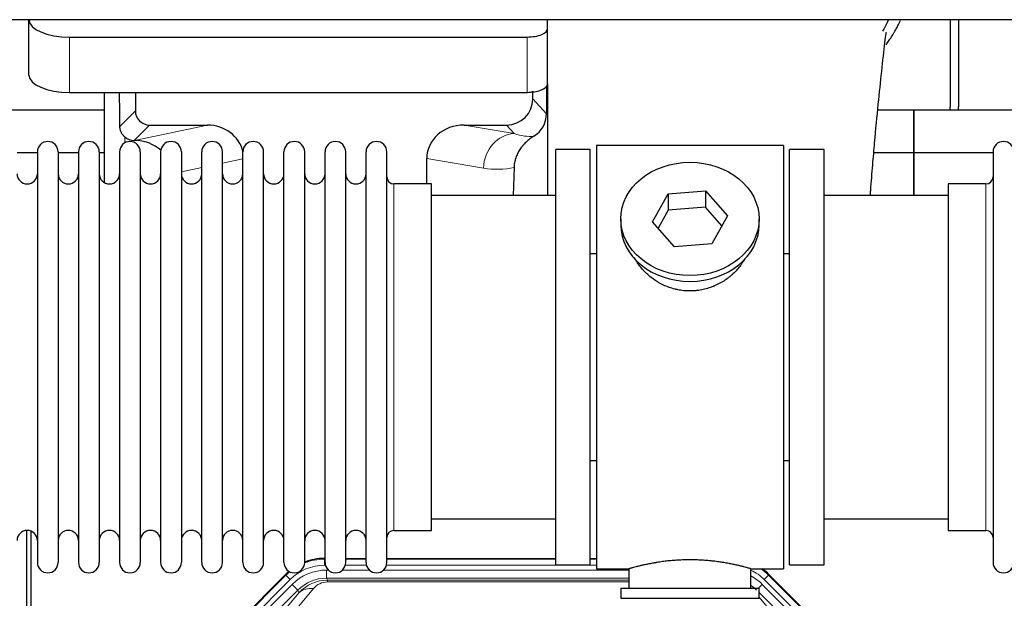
# Model space of a CAD drawing. Header units: inches. Extents: x 0 to 20790, y -12 to 14700.
# Tile 36 of 184: x 3955 to 4439, y 5192 to 5476. Entities that reach past the tile are written whole.
import ezdxf

# ---------------------------------------------------------------- set-up
doc = ezdxf.new("R2010")
doc.units = ezdxf.units.IN
doc.layers.add('1', color=7, linetype='Continuous', true_color=0xffffff)

msp = doc.modelspace()

# ---------------------------------------------------------------- linework, layer by layer
at = {"layer": '1', "color": 2, "linetype": 'Continuous', "lineweight": 25}
for p, q in [((5357.681, 5476.171), (1481.725, 5476.171)), ((3959.775, 5476.171), (3959.775, 5476.104)), ((3959.775, 5448.915), (3959.775, 5476.104)), ((4214.775, 5471.877), (4214.775, 5476.171)), ((4412.725, 5476.173), (4412.725, 5433.301)), ((4416.725, 5476.173), (4416.725, 5433.301)), ((4214.775, 5444.689), (4214.775, 5471.877)), ((3979.775, 5467.65), (4204.775, 5467.65)), ((4207.49, 5437.348), (4207.49, 5441.064)), ((4214.252, 5443.34), (4214.197, 5429.892)), ((4214.775, 5444.688), (4214.775, 5389.802)), ((3979.775, 5440.462), (4204.775, 5440.462)), ((3996.707, 5440.462), (3996.707, 5396.192)), ((4012.085, 5440.462), (4012.085, 5431.361)), ((3996.712, 5431.776), (3904.725, 5431.776)), ((4394.725, 5431.776), (4377.033, 5431.776)), ((4394.725, 5410.801), (4394.725, 5431.776)), ((4394.725, 5431.776), (4394.725, 5410.801)), ((4486.712, 5431.776), (4394.725, 5431.776)), ((4019.059, 5424.388), (4047.52, 5424.388)), ((4173.688, 5424.388), (4194.539, 5424.388)), ((4011.52, 5416.848), (4011.678, 5416.848)), ((4218.725, 5208.301), (4218.725, 5412.301)), ((4235.725, 5412.301), (4218.725, 5412.301)), ((4235.725, 5208.301), (4235.725, 5412.301)), ((4238.725, 5414.301), (4238.725, 5206.301)), ((4330.725, 5414.301), (4238.725, 5414.301)), ((4330.725, 5414.301), (4330.725, 5206.301)), ((4350.725, 5412.301), (4333.725, 5412.301)), ((4333.725, 5208.301), (4333.725, 5412.301)), ((4350.725, 5208.301), (4350.725, 5412.301)), ((3963.925, 5410.801), (3953.925, 5410.801)), ((3963.925, 5411.201), (3963.925, 5209.401)), ((3974.125, 5411.201), (3974.125, 5209.401)), ((3984.123, 5410.801), (3974.126, 5410.801)), ((3984.125, 5411.201), (3984.125, 5209.401)), ((3996.705, 5410.801), (3994.324, 5410.801)), ((3994.325, 5411.201), (3994.325, 5209.401)), ((4004.325, 5411.201), (4004.325, 5209.401)), ((4014.525, 5411.201), (4014.525, 5209.401)), ((4024.525, 5411.201), (4024.525, 5209.401)), ((4034.725, 5411.201), (4034.725, 5209.401)), ((4044.725, 5209.401), (4044.725, 5411.2)), ((4054.925, 5209.401), (4054.925, 5411.201)), ((4064.925, 5209.401), (4064.925, 5411.201)), ((4075.125, 5209.401), (4075.125, 5411.201)), ((4085.125, 5209.401), (4085.125, 5411.2)), ((4095.325, 5209.401), (4095.325, 5411.201)), ((4105.325, 5209.401), (4105.325, 5411.2)), ((4115.525, 5209.401), (4115.525, 5411.201)), ((4125.525, 5209.401), (4125.525, 5411.2)), ((4135.725, 5209.401), (4135.725, 5411.201)), ((4155.351, 5395.45), (4155.351, 5408)), ((4394.725, 5410.801), (4375.097, 5410.801)), ((4394.725, 5389.8), (4394.725, 5410.801)), ((4433.727, 5410.801), (4394.725, 5410.801)), ((4394.725, 5410.801), (4394.725, 5389.799)), ((4433.725, 5411.201), (4433.725, 5209.401)), ((4198.24, 5403.5), (4197.874, 5389.8)), ((4157.725, 5395.451), (4139.225, 5395.451)), ((4157.725, 5225.151), (4157.725, 5395.451)), ((4411.725, 5395.451), (4411.725, 5225.151)), ((4430.225, 5395.451), (4411.725, 5395.451)), ((4218.725, 5389.801), (4157.72, 5389.801)), ((4266.334, 5376.828), (4274.005, 5390.596)), ((4274.005, 5390.596), (4292.396, 5392.037)), ((4274.005, 5390.596), (4274.005, 5382.565)), ((4292.396, 5392.037), (4292.396, 5384.007)), ((4292.396, 5392.037), (4303.116, 5379.711)), ((4411.73, 5389.801), (4350.725, 5389.801)), ((4274.005, 5382.565), (4269.061, 5373.692)), ((4292.396, 5384.007), (4274.005, 5382.565)), ((4300.389, 5374.817), (4292.396, 5384.007)), ((4250.725, 5378.27), (4250.725, 5375.402)), ((4303.116, 5379.711), (4295.445, 5365.943)), ((4318.725, 5375.402), (4318.725, 5378.27)), ((4277.053, 5364.502), (4266.334, 5376.828)), ((4295.445, 5365.943), (4277.053, 5364.502)), ((4235.725, 5361.301), (4238.725, 5361.301)), ((4330.725, 5361.301), (4333.725, 5361.301)), ((4238.725, 5259.301), (4235.725, 5259.301)), ((4333.725, 5259.301), (4330.725, 5259.301)), ((4157.72, 5230.801), (4218.725, 5230.801)), ((4350.725, 5230.801), (4411.73, 5230.801)), ((3958.724, 4824.559), (3958.724, 5225.139)), ((3960.724, 5224.811), (3960.724, 4801.301)), ((4139.225, 5225.151), (4157.725, 5225.151)), ((4411.725, 5225.151), (4430.225, 5225.151)), ((4104.965, 5211.401), (4105.327, 5211.401)), ((4115.527, 5211.401), (4125.525, 5211.401)), ((4135.725, 5211.401), (4218.722, 5211.401)), ((4235.722, 5211.401), (4238.724, 5211.401)), ((4042.084, 5159.688), (4085.9, 5203.504)), ((4218.725, 5208.301), (4235.725, 5208.301)), ((4238.725, 5206.301), (4254.725, 5206.301)), ((4254.725, 5206.301), (4254.725, 5196.801)), ((4314.32, 5206.301), (4330.725, 5206.301)), ((4314.725, 5196.801), (4314.725, 5206.417)), ((4323.55, 5203.504), (4367.366, 5159.688)), ((4333.725, 5208.301), (4350.725, 5208.301)), ((4250.725, 5196.801), (4318.725, 5196.801)), ((4250.725, 5196.801), (4250.725, 5191.801)), ((4318.725, 5191.801), (4318.725, 5196.801)), ((4250.725, 5191.801), (4318.725, 5191.801))]:
    msp.add_line(p, q, dxfattribs=at)
at = {"layer": '1', "color": 110, "linetype": 'Continuous', "lineweight": 13}
for p, q in [((3979.775, 5440.462), (3979.775, 5467.65)), ((4204.775, 5440.462), (4204.775, 5467.65)), ((4207.49, 5437.348), (4214.197, 5429.892)), ((4004.467, 5423.743), (4012.085, 5431.361)), ((4019.059, 5424.388), (4011.52, 5416.848)), ((4011.678, 5416.848), (4047.52, 5424.388)), ((4173.688, 5424.388), (4198.33, 5420.173)), ((4198.33, 5420.173), (4194.539, 5424.388)), ((4006.916, 5415.64), (4006.916, 5418.554)), ((4064.925, 5407.812), (4054.925, 5405.708)), ((4183.196, 5403.237), (4155.351, 5408)), ((4044.725, 5403.563), (4034.725, 5401.459)), ((4139.225, 5225.151), (4139.225, 5395.451)), ((4430.225, 5395.451), (4430.225, 5225.151)), ((4104.965, 5211.401), (4105.121, 5211.026)), ((4105.121, 5211.026), (4105.326, 5211.026)), ((4105.121, 5208.03), (4105.121, 5211.026)), ((4115.526, 5211.026), (4125.527, 5211.026)), ((4135.727, 5211.026), (4218.722, 5211.026)), ((4235.723, 5211.026), (4238.724, 5211.026)), ((4086.055, 5203.129), (4085.9, 5203.504)), ((4105.513, 5208.03), (4105.121, 5208.03)), ((4106.097, 5205.673), (4106.945, 5205.673)), ((4106.097, 5201.678), (4106.097, 5205.673)), ((4113.907, 5205.673), (4127.145, 5205.673)), ((4125.714, 5208.03), (4115.339, 5208.03)), ((4134.107, 5205.673), (4254.723, 5205.673)), ((4238.724, 5208.03), (4135.54, 5208.03)), ((4323.55, 5203.504), (4323.395, 5203.129)), ((4042.464, 5159.538), (4086.055, 5203.129)), ((4088.173, 5201.01), (4044.583, 5157.42)), ((4046.974, 5156.478), (4089.15, 5198.653)), ((4088.173, 5201.01), (4086.055, 5203.129)), ((4091.974, 5195.829), (4089.15, 5198.653)), ((4254.723, 5201.678), (4106.097, 5201.678)), ((4106.097, 5201.678), (4106.492, 5200.724)), ((4106.492, 5200.724), (4254.722, 5200.724)), ((4106.492, 5199.845), (4106.492, 5200.724)), ((4254.722, 5199.845), (4106.492, 5199.845)), ((4318.447, 5196.801), (4320.3, 5198.653)), ((4362.475, 5156.478), (4320.3, 5198.653)), ((4323.395, 5203.129), (4321.276, 5201.01)), ((4364.867, 5157.42), (4321.276, 5201.01)), ((4323.395, 5203.129), (4366.985, 5159.538)), ((4091.974, 5195.829), (4049.799, 5153.653)), ((4066.45, 5163.319), (4092.528, 5194.492)), ((4099.589, 5196.538), (4073.512, 5165.365)), ((4092.528, 5194.492), (4091.974, 5195.829)), ((4359.651, 5153.653), (4318.725, 5194.578)), ((4318.725, 5192.335), (4342.999, 5163.319))]:
    msp.add_line(p, q, dxfattribs=at)
at = {"layer": '1', "color": 2, "linetype": 'Continuous', "lineweight": 25}
for centre, radius, start, end in [((4390.725, 5433.301), 22, 356.02453, 0), ((4394.725, 5433.301), 22, 356.02453, 0), ((3969.025, 5411.201), 5.1, 0, 180), ((3989.225, 5411.201), 5.1, 0, 180), ((4009.425, 5411.201), 5.1, 0, 180), ((4029.625, 5411.201), 5.1, 0, 180), ((4049.825, 5411.201), 5.1, 0, 180), ((4070.025, 5411.201), 5.1, 0, 180), ((4090.225, 5411.201), 5.1, 0, 180), ((4110.425, 5411.201), 5.1, 0, 180), ((4130.625, 5411.201), 5.1, 0, 180), ((4438.825, 5411.201), 5.1, 0, 180), ((3958.925, 5400.451), 5, 180, 0), ((3979.125, 5400.451), 5, 180, 0), ((3999.325, 5400.451), 5, 180, 0), ((4019.525, 5400.451), 5, 180, 0), ((4039.725, 5400.451), 5, 180, 0), ((4059.925, 5400.451), 5, 180, 0), ((4080.125, 5400.451), 5, 180, 0), ((4100.325, 5400.451), 5, 180, 0), ((4120.525, 5400.451), 5, 180, 0), ((4139.225, 5398.951), 3.5, 180, 270), ((4430.225, 5398.951), 3.5, 270, 0), ((3958.925, 5220.151), 5, 0, 180), ((3979.125, 5220.151), 5, 0, 180), ((3999.325, 5220.151), 5, 0, 180), ((4019.525, 5220.151), 5, 0, 180), ((4039.725, 5220.151), 5, 0, 180), ((4059.925, 5220.151), 5, 0, 180), ((4080.125, 5220.151), 5, 0, 180), ((4100.325, 5220.151), 5, 0, 180), ((4120.525, 5220.151), 5, 0, 180), ((4139.225, 5221.651), 3.5, 90, 180), ((4430.225, 5221.651), 3.5, 0, 90), ((3969.025, 5209.401), 5.1, 180, 0), ((3989.225, 5209.401), 5.1, 180, 0), ((4009.425, 5209.401), 5.1, 180, 0), ((4029.625, 5209.401), 5.1, 180, 0), ((4049.825, 5209.401), 5.1, 180, 0), ((4070.025, 5209.401), 5.1, 180, 0), ((4090.225, 5209.401), 5.1, 180, 0), ((4110.425, 5209.401), 5.1, 180, 0), ((4130.625, 5209.401), 5.1, 180, 0), ((4438.825, 5209.401), 5.1, 180, 0)]:
    msp.add_arc(centre, radius, start, end, dxfattribs=at)
for centre, major_axis, ratio, start_param, end_param in [((3979.775, 5476.104), (-20, 0), 0.4226815, 0, 1.5707963), ((4204.775, 5471.877), (-10, 0), 0.4226815, 1.5707963, 3.1415927), ((3979.775, 5448.915), (-20, 0), 0.4226815, 0, 1.5707963), ((4204.775, 5463.834), (0, 23.658), 0.4226815, 3.3133452, 3.4165375), ((4204.775, 5444.689), (-10, 0), 0.4226815, 1.8474697, 3.1415927), ((4006.916, 4990.185), (10.169, -1338.708), 0.0006671, 1.9006007, 1.9138317), ((4194.45, 5437.437), (-8.754, 9.732), 0.993147, 2.4124357, 3.9763944), ((4204.775, 5444.689), (-10, 0), 0.4226815, 1.5707963, 1.7425489), ((4019.112, 5431.414), (4.987, 4.987), 0.9924325, 2.3599928, 3.9231925), ((4201.157, 5429.981), (12.412, -4.015), 0.9953148, 5.572067, 6.5905896), ((4046.903, 5407.323), (-18.076, -3.802), 0.9203203, 3.1559659, 4.4876926), ((4174.445, 5407.323), (18.879, -3.229), 0.8876007, 1.7611606, 3.2922561), ((4011.52, 5423.822), (-7.027, 0), 0.9924325, 0.8563441, 1.5707963), ((4011.678, 5399.913), (-18.402, 0), 0.9203203, 3.9349859, 4.712389), ((4284.725, 5375.402), (34, 0), 0.819152, 3.1416663, 6.2831608), ((4104.996, 5184.364, 0), (10.349, -24.985), 0.998395, 2.7494612, 3.1145601), ((4104.996, 5184.364, 0), (10.349, -24.985), 0.998395, 3.4494404, 3.5337241), ((4304.454, 5184.364, 0), (-10.349, -24.985), 0.998395, 2.7494612, 2.9094018)]:
    msp.add_ellipse(centre, major_axis=major_axis, ratio=ratio, start_param=start_param, end_param=end_param, dxfattribs=at)
at = {"layer": '1', "color": 110, "linetype": 'Continuous', "lineweight": 13}
for centre, major_axis, ratio, start_param, end_param in [((4198.33, 5403.237), (-2.866, -16.757), 0.8876007, 3.3319569, 4.8630524), ((4198.087, 5433.394), (17.605, -10.298), 0.5880236, 5.056727, 5.602163), ((4182.952, 5433.394), (33.02, -17.025), 0.7759833, 5.0998257, 5.5373073), ((4105.148, 5183.997, 0), (10.345, -24.976), 0.9987509, 2.7494612, 3.1209322), ((4105.148, 5183.997, 0), (10.345, -24.976), 0.9987509, 3.439392, 3.5337241), ((4105.148, 5183.997, 0), (9.199, -22.209), 0.998395, 2.7494612, 3.5337241), ((4106.124, 5181.64, 0), (-9.199, 22.209), 0.998395, 5.8910538, 6.6753168), ((4304.302, 5183.997, 0), (-9.199, -22.209), 0.998395, 2.7494612, 3.0857139), ((4304.302, 5183.997), (-10.345, -24.976), 0.9987509, 2.7494612, 2.9335669), ((4106.124, 5181.64), (7.671, -18.519), 0.9977549, 2.7494612, 3.5337241), ((4107.046, 5179.415), (4.311, -20.925), 0.9337003, 2.9520749, 3.7363379), ((4107.046, 5188.523), (2.389, -11.128), 0.8742439, 2.9560698, 3.7403327), ((4303.325, 5181.64, 0), (9.199, 22.209), 0.998395, 5.8910538, 6.1816355), ((4099.589, 5187.43), (-7.67, 6.416), 0.860824, 5.3364913, 6.1801624), ((4303.325, 5181.64, 0), (-7.671, -18.519), 0.9977549, 2.7494612, 2.9288368)]:
    msp.add_ellipse(centre, major_axis=major_axis, ratio=ratio, start_param=start_param, end_param=end_param, dxfattribs=at)
at = {"layer": '1', "color": 2, "linetype": 'Continuous', "lineweight": 25}
msp.add_ellipse((4284.725, 5378.27), major_axis=(34, 0), ratio=0.819152, dxfattribs=at)
msp.add_open_spline([(4379.619, 5470.608), (4380.614, 5472.388), (4381.531, 5474.199), (4382.369, 5476.029)], degree=3, dxfattribs=at)
for points, knots in [([(4381.161, 5463.861), (4381.565, 5464.419), (4382.454, 5465.685), (4383.307, 5466.983), (4384, 5468.076), (4384.227, 5468.444), (4384.565, 5468.998), (4384.677, 5469.183), (4384.898, 5469.554), (4385.448, 5470.483), (4386.398, 5472.172), (4387.412, 5474.127), (4387.997, 5475.334), (4388.205, 5475.773)], [0, 0, 0, 0, 0.1496649, 0.3358153, 0.3358153, 0.4288905, 0.4288905, 0.4754281, 0.4754281, 0.5219657, 0.7081162, 0.8942666, 1, 1, 1, 1]), ([(4373.423, 5389.849), (4373.482, 5390.656), (4373.867, 5395.796), (4374.557, 5404.549), (4375.784, 5419.048), (4377.299, 5434.906), (4379.033, 5451.131), (4380.423, 5463.797), (4381.214, 5469.437), (4381.183, 5470.003), (4381.096, 5469.988)], [0, 0, 0, 0, 0.0209699, 0.1342168, 0.236439, 0.4335227, 0.6253698, 0.8247311, 0.9321253, 1, 1, 1, 1]), ([(4006.916, 5418.554), (4006.726, 5418.717), (4006.547, 5418.888), (4006.208, 5419.246), (4006.049, 5419.432), (4005.75, 5419.821), (4005.61, 5420.023), (4005.464, 5420.26), (4005.448, 5420.286), (4005.417, 5420.339), (4005.401, 5420.366), (4005.354, 5420.446), (4005.264, 5420.608), (4005.18, 5420.772), (4005.022, 5421.104), (4004.929, 5421.329), (4004.767, 5421.79), (4004.699, 5422.026), (4004.629, 5422.326), (4004.615, 5422.387), (4004.591, 5422.508), (4004.579, 5422.569), (4004.547, 5422.753), (4004.529, 5422.876), (4004.485, 5423.245), (4004.469, 5423.493), (4004.467, 5423.743)], [0, 0, 0, 0, 0.125, 0.125, 0.25, 0.25, 0.375, 0.375, 0.390625, 0.390625, 0.40625, 0.40625, 0.4375, 0.5, 0.5, 0.625, 0.625, 0.75, 0.75, 0.78125, 0.78125, 0.8125, 0.8125, 0.875, 0.875, 1, 1, 1, 1]), ([(4207.953, 5418.875), (4207.612, 5418.669), (4206.944, 5418.24), (4205.982, 5417.551), (4205.061, 5416.814), (4204.474, 5416.29), (4203.901, 5415.75), (4203.622, 5415.472), (4203.078, 5414.899), (4202.813, 5414.604), (4202.492, 5414.224), (4202.428, 5414.147), (4202.301, 5413.993), (4202.114, 5413.761), (4201.932, 5413.526), (4201.577, 5413.052), (4201.124, 5412.407), (4200.714, 5411.74), (4200.325, 5411.06), (4200.141, 5410.715), (4199.796, 5410.011), (4199.635, 5409.653), (4199.336, 5408.925), (4199.198, 5408.554), (4199.041, 5408.082), (4199.01, 5407.987), (4198.966, 5407.844), (4198.951, 5407.797), (4198.922, 5407.701), (4198.851, 5407.462), (4198.785, 5407.222), (4198.637, 5406.645), (4198.553, 5406.258), (4198.413, 5405.478), (4198.358, 5405.086), (4198.276, 5404.297), (4198.25, 5403.9), (4198.24, 5403.5)], [0, 0, 0, 0, 0.0625, 0.125, 0.1875, 0.25, 0.25, 0.3125, 0.3125, 0.375, 0.375, 0.390625, 0.390625, 0.40625, 0.4375, 0.4375, 0.5, 0.5625, 0.5625, 0.625, 0.625, 0.6875, 0.6875, 0.75, 0.75, 0.765625, 0.765625, 0.7734375, 0.7734375, 0.78125, 0.8125, 0.8125, 0.875, 0.875, 0.9375, 0.9375, 1, 1, 1, 1]), ([(4287.583, 5342.978), (4286.591, 5342.884), (4285.603, 5342.839), (4283.634, 5342.846), (4282.653, 5342.897), (4280.699, 5343.095), (4279.725, 5343.242), (4278.512, 5343.485), (4278.27, 5343.537), (4277.907, 5343.619), (4277.786, 5343.647), (4277.544, 5343.705), (4276.943, 5343.852), (4276.349, 5344.017), (4274.939, 5344.445), (4274.018, 5344.774), (4272.216, 5345.513), (4271.334, 5345.924), (4270.04, 5346.601), (4269.613, 5346.837), (4269.086, 5347.145), (4268.981, 5347.208), (4268.772, 5347.333), (4268.459, 5347.523), (4268.151, 5347.718), (4267.134, 5348.377), (4266.352, 5348.936), (4264.853, 5350.114), (4264.135, 5350.734), (4262.761, 5352.031), (4262.105, 5352.708), (4260.858, 5354.122), (4260.277, 5354.847), (4259.198, 5356.329), (4258.699, 5357.086), (4257.956, 5358.34), (4257.686, 5358.827), (4257.433, 5359.32)], [0, 0, 0, 0, 0.0792205, 0.0792205, 0.1584409, 0.1584409, 0.2376614, 0.2376614, 0.2574665, 0.2574665, 0.2673691, 0.2673691, 0.2772716, 0.3168819, 0.3168819, 0.3961024, 0.3961024, 0.4753228, 0.4753228, 0.5149331, 0.5149331, 0.5248356, 0.5248356, 0.5347382, 0.5545433, 0.5545433, 0.6337638, 0.6337638, 0.7129842, 0.7129842, 0.7922047, 0.7922047, 0.8714252, 0.8714252, 0.9506456, 0.9506456, 1, 1, 1, 1]), ([(4311.623, 5358.581), (4311.463, 5358.292), (4311.297, 5358.004), (4311.066, 5357.619), (4311.006, 5357.522), (4310.886, 5357.328), (4310.705, 5357.037), (4310.518, 5356.75), (4310.136, 5356.179), (4309.873, 5355.804), (4309.054, 5354.696), (4308.471, 5353.978), (4307.231, 5352.588), (4306.574, 5351.915), (4305.705, 5351.104), (4305.441, 5350.863), (4305.171, 5350.625), (4304.99, 5350.467), (4304.899, 5350.389), (4304.442, 5350), (4304.07, 5349.697), (4302.934, 5348.816), (4302.15, 5348.263), (4300.529, 5347.227), (4299.693, 5346.744), (4298.398, 5346.075), (4297.959, 5345.861), (4297.291, 5345.554), (4297.067, 5345.454), (4296.728, 5345.308), (4296.614, 5345.26), (4296.387, 5345.165), (4296.273, 5345.118), (4295.244, 5344.704), (4294.317, 5344.38), (4292.437, 5343.823), (4291.484, 5343.589), (4290.036, 5343.308), (4289.55, 5343.225), (4288.816, 5343.119), (4288.57, 5343.087), (4288.078, 5343.028), (4287.831, 5343.001), (4287.583, 5342.978)], [0, 0, 0, 0, 0.0354008, 0.0354008, 0.0474583, 0.0474583, 0.0595158, 0.0836308, 0.0836308, 0.1318607, 0.1318607, 0.2283206, 0.2283206, 0.3247806, 0.3247806, 0.3488955, 0.360953, 0.360953, 0.3730105, 0.3730105, 0.4212405, 0.4212405, 0.5177004, 0.5177004, 0.6141603, 0.6141603, 0.6623903, 0.6623903, 0.6865053, 0.6865053, 0.6985627, 0.6985627, 0.7106202, 0.7106202, 0.8070802, 0.8070802, 0.9035401, 0.9035401, 0.95177, 0.95177, 0.975885, 0.975885, 1, 1, 1, 1]), ([(4314.725, 5206.301), (4314.725, 5206.301), (4314.677, 5206.314), (4314.533, 5206.356), (4314.473, 5206.373), (4314.364, 5206.404), (4314.305, 5206.421), (4314.239, 5206.44), (4314.193, 5206.453), (4314.17, 5206.459), (4313.951, 5206.521), (4313.711, 5206.589), (4313.139, 5206.747), (4312.808, 5206.838), (4312.058, 5207.039), (4311.638, 5207.15), (4311.114, 5207.284), (4311.055, 5207.299), (4310.936, 5207.33), (4310.876, 5207.345), (4310.693, 5207.391), (4310.569, 5207.423), (4310.189, 5207.518), (4309.926, 5207.582), (4309.11, 5207.781), (4308.53, 5207.918), (4307.295, 5208.198), (4306.641, 5208.341), (4305.603, 5208.557), (4305.248, 5208.629), (4304.792, 5208.72), (4304.7, 5208.738), (4304.516, 5208.774), (4304.239, 5208.828), (4303.957, 5208.882), (4303.011, 5209.059), (4302.229, 5209.198), (4300.611, 5209.465), (4299.777, 5209.594), (4298.486, 5209.776), (4297.612, 5209.894), (4296.711, 5210.004), (4296.14, 5210.07), (4296.025, 5210.083), (4295.795, 5210.108), (4295.451, 5210.146), (4295.104, 5210.182), (4294.409, 5210.253), (4293.943, 5210.297), (4292.536, 5210.42), (4291.587, 5210.49), (4289.665, 5210.604), (4288.693, 5210.647), (4287.462, 5210.684), (4287.092, 5210.694), (4286.658, 5210.703), (4286.472, 5210.706), (4286.348, 5210.708), (4286.286, 5210.709), (4285.726, 5210.718), (4285.23, 5210.722), (4283.747, 5210.722), (4282.763, 5210.707), (4280.809, 5210.649), (4279.837, 5210.606), (4278.389, 5210.521), (4277.907, 5210.49), (4277.188, 5210.437), (4276.948, 5210.419), (4276.589, 5210.39), (4276.47, 5210.38), (4276.231, 5210.36), (4276.113, 5210.35), (4275.047, 5210.257), (4274.122, 5210.163), (4272.315, 5209.955), (4271.432, 5209.842), (4269.708, 5209.599), (4268.868, 5209.47), (4267.946, 5209.318), (4267.843, 5209.301), (4267.64, 5209.267), (4267.337, 5209.215), (4267.039, 5209.163), (4266.448, 5209.059), (4266.063, 5208.989), (4264.932, 5208.776), (4264.212, 5208.633), (4262.835, 5208.346), (4262.18, 5208.203), (4261.402, 5208.027), (4261.172, 5207.974), (4260.946, 5207.922), (4260.797, 5207.887), (4260.722, 5207.87), (4260.355, 5207.783), (4260.071, 5207.715), (4259.254, 5207.517), (4258.751, 5207.391), (4257.829, 5207.154), (4257.41, 5207.044), (4256.845, 5206.892), (4256.667, 5206.844), (4256.417, 5206.776), (4256.295, 5206.743), (4256.18, 5206.711), (4256.105, 5206.69), (4256.068, 5206.68), (4255.742, 5206.59), (4255.501, 5206.522), (4255.115, 5206.413), (4254.969, 5206.371), (4254.823, 5206.329), (4254.787, 5206.318), (4254.75, 5206.308), (4254.74, 5206.305), (4254.728, 5206.302), (4254.725, 5206.301), (4254.725, 5206.301)], [0, 0, 0, 0, 0.0311289, 0.0311289, 0.0467558, 0.0467558, 0.0545693, 0.0584761, 0.0584761, 0.0623828, 0.0623828, 0.0936367, 0.0936367, 0.1248906, 0.1248906, 0.1561445, 0.1561445, 0.1600513, 0.1600513, 0.163958, 0.163958, 0.1717715, 0.1717715, 0.1873984, 0.1873984, 0.2186523, 0.2186523, 0.2499062, 0.2499062, 0.2655332, 0.2655332, 0.2694399, 0.2694399, 0.2733467, 0.2811601, 0.2811601, 0.3124141, 0.3124141, 0.343668, 0.343668, 0.3592949, 0.3749219, 0.3749219, 0.3788286, 0.3788286, 0.3827353, 0.3905488, 0.3905488, 0.4061758, 0.4061758, 0.4374297, 0.4374297, 0.4686836, 0.4686836, 0.4764971, 0.4804038, 0.4823572, 0.4823572, 0.4843105, 0.4843105, 0.4999375, 0.4999375, 0.5311914, 0.5311914, 0.5624453, 0.5624453, 0.5780723, 0.5780723, 0.5858857, 0.5858857, 0.5897925, 0.5897925, 0.5936992, 0.5936992, 0.6249531, 0.6249531, 0.656207, 0.656207, 0.6874609, 0.6874609, 0.6913677, 0.6913677, 0.6952744, 0.7030879, 0.7030879, 0.7187148, 0.7187148, 0.7499687, 0.7499687, 0.7812227, 0.7812227, 0.7890361, 0.7929429, 0.7929429, 0.7968496, 0.7968496, 0.8124766, 0.8124766, 0.8437305, 0.8437305, 0.8749844, 0.8749844, 0.8906113, 0.8906113, 0.8984248, 0.9023315, 0.9023315, 0.9062383, 0.9062383, 0.9374922, 0.9374922, 0.9687461, 0.9687461, 0.984373, 0.984373, 0.9921865, 0.9921865, 1, 1, 1, 1])]:
    msp.add_open_spline(points, degree=3, knots=knots, dxfattribs=at)
msp.add_rational_spline([(4207.49, 5441.064), (4207.498, 5440.843), (4207.507, 5440.622)], [0.500000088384, 0.499999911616, 0.500000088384], degree=2, dxfattribs=at)

doc.saveas('drawing.dxf')
